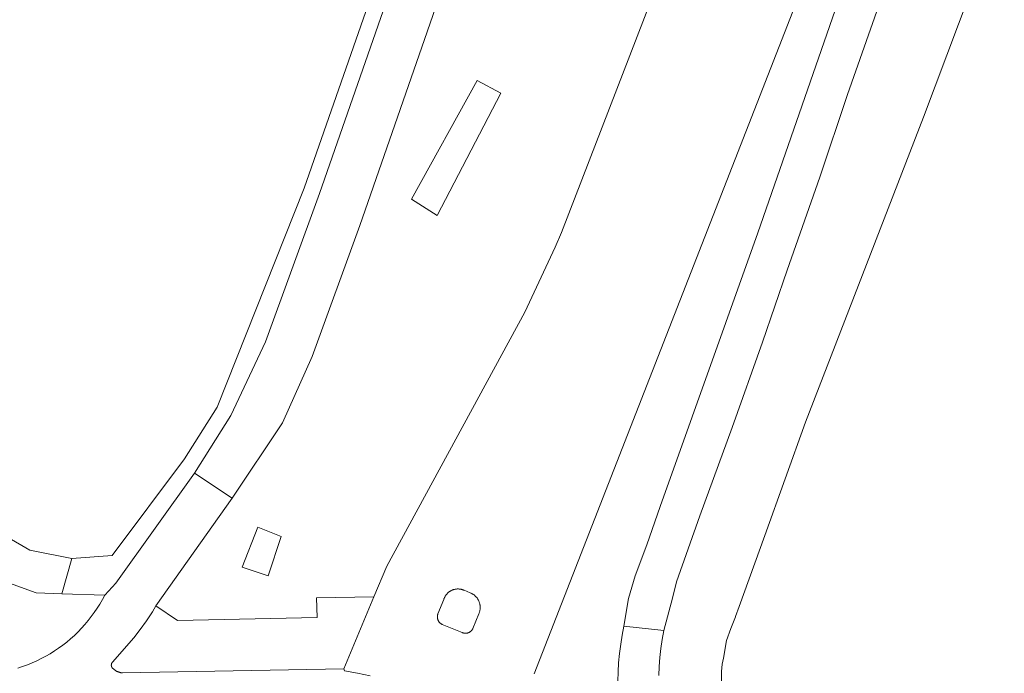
# Model space of a CAD drawing. Header units: metres. Extents: x 151213 to 156373, y 469495 to 475754.
# Tile 58 of 230: x 153601 to 153663, y 472535 to 472576. Entities that reach past the tile are written whole.
import ezdxf

# ---------------------------------------------------------------- set-up
doc = ezdxf.new("R2010")
doc.units = ezdxf.units.M
for name, color, linetype, lineweight in [('B-WE-OG-TERREIN_BEGROEID-GV', 252, 'Continuous', 18), ('B-WE-VH-GESLOTENVERHARDING_ASFALT-GV', 252, 'Continuous', 18), ('B-WE-VH-GESLOTENVERHARDING_BETON-GV', 252, 'Continuous', 18), ('B-WE-VH-OPENVERHARDING_TEGEL-GV', 252, 'Continuous', 18)]:
    doc.layers.add(name, color=color, linetype=linetype, lineweight=lineweight)

msp = doc.modelspace()

# ---------------------------------------------------------------- linework, layer by layer
at = {"layer": 'B-WE-OG-TERREIN_BEGROEID-GV', "flags": 128}
for points in [[(153642.002, 472712.672), (153640.85, 472643.911), (153639.251, 472628.045), (153635.467, 472612.554), (153632.456, 472603.399), (153619.086, 472565.029), (153613.655, 472551.364), (153611.615, 472548.134), (153607.094, 472542.089), (153604.581, 472541.913), (153603.945, 472539.703), (153606.637, 472539.614), (153607.333, 472540.359), (153612.234, 472547.234), (153614.5, 472550.83), (153616.66, 472555.43), (153620.03, 472564.7), (153633.4, 472603.07), (153636.42, 472612.25)], [(153639.41, 472611.23), (153622.56, 472562.71), (153619.57, 472554.51), (153617.72, 472550.37), (153614.584, 472545.671), (153609.821, 472538.941), (153611.166, 472538.037), (153619.89, 472538.209), (153619.856, 472539.457), (153623.436, 472539.499), (153624.243, 472541.415), (153632.863, 472557.287), (153634.745, 472561.348), (153635.149, 472562.266), (153641.137, 472577.813)], [(153653.539, 472586.229), (153649.059, 472574.744), (153633.44, 472534.706)], [(153645.107, 472533.521), (153645.12, 472534.85), (153645.17, 472535.3), (153645.243, 472535.685), (153645.45, 472536.78), (153645.71, 472537.53), (153645.993, 472538.268), (153646.001, 472538.289), (153646.24, 472538.91), (153647.829, 472543.336), (153650.37, 472550.41), (153657.746, 472569.466), (153662.78, 472582.87)], [(153638.658, 472534.236), (153638.674, 472534.815), (153638.709, 472535.394), (153638.763, 472535.971), (153638.837, 472536.546), (153638.929, 472537.118), (153639.041, 472537.687), (153639.32, 472539.41), (153639.73, 472540.83), (153640.47, 472542.75), (153641.31, 472545.16), (153647.39, 472562.25), (153653.44, 472579.65)], [(153654.94, 472576.44), (153652.99, 472570.88), (153651.27, 472565.73), (153649.23, 472559.92), (153647.69, 472555.42), (153645.8, 472550.08), (153643.78, 472544.56), (153642.32, 472540.45), (153642.06, 472539.42), (153641.522, 472537.41), (153641.423, 472536.851), (153641.342, 472536.29), (153641.279, 472535.726), (153641.234, 472535.161), (153641.207, 472534.594)]]:
    msp.add_lwpolyline(points, dxfattribs=at)
for points in [[(153629.885, 472571.76), (153625.776, 472564.346), (153627.384, 472563.336), (153631.365, 472570.962)], [(153629.885, 472571.76), (153631.365, 472570.962), (153627.384, 472563.336), (153625.776, 472564.346)], [(153599.604, 472545.023), (153593.658, 472546.529), (153591.427, 472546.35), (153592.921, 472543.177), (153602.344, 472539.756), (153603.945, 472539.703), (153604.581, 472541.913), (153601.949, 472542.42), (153600.559, 472543.232)], [(153616.187, 472543.865), (153615.217, 472541.353), (153616.84, 472540.82), (153617.649, 472543.282)], [(153616.187, 472543.865), (153617.649, 472543.282), (153616.84, 472540.82), (153615.217, 472541.353)]]:
    msp.add_lwpolyline(points, close=True, dxfattribs=at)
at = {"layer": 'B-WE-VH-GESLOTENVERHARDING_ASFALT-GV', "flags": 128}
for points in [[(153636.42, 472612.25), (153633.4, 472603.07), (153620.03, 472564.7), (153616.66, 472555.43), (153614.5, 472550.83), (153612.234, 472547.234), (153614.584, 472545.671), (153617.72, 472550.37), (153619.57, 472554.51), (153622.56, 472562.71), (153639.41, 472611.23)], [(153633.44, 472534.706), (153649.059, 472574.744), (153653.539, 472586.229)], [(153653.44, 472579.65), (153647.39, 472562.25), (153641.31, 472545.16), (153640.47, 472542.75), (153639.73, 472540.83), (153639.32, 472539.41), (153639.041, 472537.687), (153641.522, 472537.41), (153642.06, 472539.42), (153642.32, 472540.45), (153643.78, 472544.56), (153645.8, 472550.08), (153647.69, 472555.42), (153649.23, 472559.92), (153651.27, 472565.73), (153652.99, 472570.88), (153654.94, 472576.44)], [(153641.137, 472577.813), (153635.149, 472562.266), (153634.745, 472561.348), (153632.863, 472557.287), (153624.243, 472541.415), (153623.436, 472539.499), (153621.563, 472535.012), (153621.605, 472534.88), (153622.405, 472534.737), (153623.201, 472534.569)], [(153623.201, 472534.569), (153622.405, 472534.737), (153621.605, 472534.88), (153621.563, 472535.012), (153607.741, 472534.758), (153607.708, 472534.761), (153607.675, 472534.765), (153607.642, 472534.771), (153607.609, 472534.778), (153607.577, 472534.785), (153607.545, 472534.794), (153607.513, 472534.804), (153607.482, 472534.815), (153607.451, 472534.827), (153607.42, 472534.841), (153607.39, 472534.855), (153607.361, 472534.87), (153607.332, 472534.887), (153607.303, 472534.904), (153607.275, 472534.922), (153607.248, 472534.942), (153607.222, 472534.962), (153607.196, 472534.983), (153607.171, 472535.005), (153607.147, 472535.028), (153607.14, 472535.034), (153607.132, 472535.04), (153607.126, 472535.047), (153607.119, 472535.054), (153607.112, 472535.061), (153607.106, 472535.068), (153607.1, 472535.076), (153607.095, 472535.083), (153607.089, 472535.091), (153607.084, 472535.099), (153607.079, 472535.107), (153607.075, 472535.116), (153607.07, 472535.124), (153607.067, 472535.133), (153607.063, 472535.142), (153607.06, 472535.151), (153607.057, 472535.16), (153607.054, 472535.169), (153607.051, 472535.178), (153607.049, 472535.188), (153607.048, 472535.197), (153607.046, 472535.206), (153607.045, 472535.216), (153607.044, 472535.225), (153607.044, 472535.235), (153607.044, 472535.245), (153607.044, 472535.254), (153607.045, 472535.264), (153607.046, 472535.273), (153607.047, 472535.283), (153607.048, 472535.292), (153607.05, 472535.301), (153607.052, 472535.311), (153607.055, 472535.32), (153607.058, 472535.329), (153607.061, 472535.338), (153607.065, 472535.347), (153607.068, 472535.356), (153607.072, 472535.364), (153607.077, 472535.373), (153607.082, 472535.381), (153607.086, 472535.389), (153607.092, 472535.397), (153607.097, 472535.405), (153607.103, 472535.413), (153607.109, 472535.42), (153607.115, 472535.427), (153607.122, 472535.434), (153608.455, 472536.94), (153608.854, 472537.472), (153609.237, 472538.015), (153609.604, 472538.57), (153609.821, 472538.941), (153614.584, 472545.671), (153612.234, 472547.234), (153607.333, 472540.359), (153606.637, 472539.614), (153606.487, 472539.335), (153606.328, 472539.061), (153606.16, 472538.794), (153605.982, 472538.532), (153605.796, 472538.276), (153605.6, 472538.027), (153605.397, 472537.784), (153605.185, 472537.549), (153604.965, 472537.322), (153604.737, 472537.102), (153604.502, 472536.89), (153604.26, 472536.686), (153604.011, 472536.491), (153603.755, 472536.304), (153603.493, 472536.127), (153603.225, 472535.958), (153602.951, 472535.799), (153602.672, 472535.65), (153602.388, 472535.51), (153602.1, 472535.38), (153601.807, 472535.26), (153601.51, 472535.15), (153601.208, 472535.057)], [(153641.207, 472534.594), (153641.234, 472535.161), (153641.279, 472535.726), (153641.342, 472536.29), (153641.423, 472536.851), (153641.522, 472537.41), (153639.041, 472537.687), (153638.929, 472537.118), (153638.837, 472536.546), (153638.763, 472535.971), (153638.709, 472535.394), (153638.674, 472534.815), (153638.658, 472534.236)]]:
    msp.add_lwpolyline(points, dxfattribs=at)
msp.add_lwpolyline([(153628.909, 472539.971), (153628.94, 472539.963), (153628.971, 472539.953), (153629.001, 472539.942), (153629.031, 472539.931), (153629.06, 472539.918), (153629.448, 472539.755), (153629.479, 472539.742), (153629.509, 472539.729), (153629.539, 472539.714), (153629.569, 472539.698), (153629.598, 472539.681), (153629.626, 472539.664), (153629.654, 472539.645), (153629.681, 472539.625), (153629.707, 472539.605), (153629.733, 472539.583), (153629.758, 472539.561), (153629.782, 472539.538), (153629.805, 472539.514), (153629.828, 472539.489), (153629.849, 472539.464), (153629.87, 472539.437), (153629.89, 472539.41), (153629.909, 472539.383), (153629.927, 472539.355), (153629.944, 472539.326), (153629.96, 472539.296), (153629.975, 472539.266), (153629.988, 472539.236), (153630.001, 472539.205), (153630.013, 472539.174), (153630.024, 472539.142), (153630.033, 472539.11), (153630.042, 472539.078), (153630.049, 472539.045), (153630.055, 472539.012), (153630.061, 472538.979), (153630.065, 472538.946), (153630.067, 472538.913), (153630.069, 472538.879), (153630.07, 472538.846), (153630.069, 472538.813), (153630.067, 472538.779), (153630.064, 472538.746), (153630.06, 472538.713), (153630.055, 472538.68), (153630.049, 472538.647), (153630.042, 472538.614), (153630.033, 472538.582), (153630.023, 472538.55), (153630.013, 472538.518), (153630.001, 472538.487), (153629.988, 472538.456), (153629.618, 472537.538), (153629.611, 472537.522), (153629.603, 472537.506), (153629.594, 472537.491), (153629.585, 472537.475), (153629.576, 472537.46), (153629.566, 472537.446), (153629.555, 472537.432), (153629.544, 472537.418), (153629.533, 472537.404), (153629.521, 472537.391), (153629.508, 472537.379), (153629.495, 472537.367), (153629.482, 472537.355), (153629.468, 472537.344), (153629.454, 472537.333), (153629.44, 472537.323), (153629.425, 472537.313), (153629.41, 472537.304), (153629.395, 472537.295), (153629.379, 472537.287), (153629.363, 472537.28), (153629.347, 472537.273), (153629.33, 472537.266), (153629.314, 472537.26), (153629.297, 472537.255), (153629.28, 472537.25), (153629.263, 472537.246), (153629.245, 472537.243), (153629.228, 472537.24), (153629.21, 472537.238), (153629.193, 472537.236), (153629.175, 472537.235), (153629.157, 472537.234), (153629.14, 472537.235), (153629.122, 472537.235), (153629.104, 472537.237), (153629.087, 472537.239), (153629.069, 472537.242), (153629.052, 472537.245), (153629.035, 472537.249), (153629.018, 472537.253), (153629.001, 472537.258), (153628.984, 472537.264), (153628.967, 472537.27), (153628.951, 472537.277), (153627.687, 472537.791), (153627.671, 472537.799), (153627.655, 472537.808), (153627.64, 472537.817), (153627.625, 472537.826), (153627.61, 472537.837), (153627.596, 472537.847), (153627.582, 472537.858), (153627.568, 472537.87), (153627.555, 472537.882), (153627.542, 472537.895), (153627.53, 472537.908), (153627.518, 472537.921), (153627.507, 472537.935), (153627.496, 472537.949), (153627.486, 472537.964), (153627.476, 472537.979), (153627.466, 472537.994), (153627.458, 472538.009), (153627.449, 472538.025), (153627.442, 472538.041), (153627.434, 472538.058), (153627.428, 472538.075), (153627.422, 472538.091), (153627.416, 472538.108), (153627.411, 472538.126), (153627.407, 472538.143), (153627.404, 472538.161), (153627.401, 472538.178), (153627.398, 472538.196), (153627.396, 472538.214), (153627.395, 472538.232), (153627.395, 472538.249), (153627.395, 472538.267), (153627.395, 472538.285), (153627.397, 472538.303), (153627.399, 472538.321), (153627.401, 472538.339), (153627.404, 472538.356), (153627.408, 472538.374), (153627.412, 472538.391), (153627.417, 472538.408), (153627.423, 472538.425), (153627.429, 472538.442), (153627.797, 472539.349), (153627.807, 472539.379), (153627.818, 472539.409), (153627.83, 472539.439), (153627.843, 472539.468), (153627.857, 472539.497), (153627.872, 472539.525), (153627.888, 472539.553), (153627.905, 472539.58), (153627.923, 472539.607), (153627.941, 472539.633), (153627.961, 472539.658), (153627.982, 472539.682), (153628.003, 472539.706), (153628.025, 472539.729), (153628.048, 472539.751), (153628.072, 472539.773), (153628.096, 472539.794), (153628.121, 472539.813), (153628.147, 472539.832), (153628.174, 472539.85), (153628.201, 472539.867), (153628.228, 472539.883), (153628.257, 472539.898), (153628.285, 472539.913), (153628.314, 472539.926), (153628.344, 472539.938), (153628.374, 472539.949), (153628.404, 472539.959), (153628.435, 472539.968), (153628.466, 472539.976), (153628.497, 472539.983), (153628.529, 472539.988), (153628.56, 472539.993), (153628.592, 472539.997), (153628.624, 472539.999), (153628.656, 472540), (153628.688, 472540.001), (153628.72, 472540), (153628.752, 472539.998), (153628.784, 472539.995), (153628.815, 472539.99), (153628.847, 472539.985), (153628.878, 472539.979)], close=True, dxfattribs=at)
at = {"layer": 'B-WE-VH-GESLOTENVERHARDING_BETON-GV', "flags": 128}
msp.add_lwpolyline([(153629.87, 472539.437), (153629.849, 472539.464), (153629.828, 472539.489), (153629.805, 472539.514), (153629.782, 472539.538), (153629.758, 472539.561), (153629.733, 472539.583), (153629.707, 472539.605), (153629.681, 472539.625), (153629.654, 472539.645), (153629.626, 472539.664), (153629.598, 472539.681), (153629.569, 472539.698), (153629.539, 472539.714), (153629.509, 472539.729), (153629.479, 472539.742), (153629.448, 472539.755), (153629.06, 472539.918), (153629.031, 472539.931), (153629.001, 472539.942), (153628.971, 472539.953), (153628.94, 472539.963), (153628.909, 472539.971), (153628.878, 472539.979), (153628.847, 472539.985), (153628.815, 472539.99), (153628.784, 472539.995), (153628.752, 472539.998), (153628.72, 472540), (153628.688, 472540.001), (153628.656, 472540), (153628.624, 472539.999), (153628.592, 472539.997), (153628.56, 472539.993), (153628.529, 472539.988), (153628.497, 472539.983), (153628.466, 472539.976), (153628.435, 472539.968), (153628.404, 472539.959), (153628.374, 472539.949), (153628.344, 472539.938), (153628.314, 472539.926), (153628.285, 472539.913), (153628.257, 472539.898), (153628.228, 472539.883), (153628.201, 472539.867), (153628.174, 472539.85), (153628.147, 472539.832), (153628.121, 472539.813), (153628.096, 472539.794), (153628.072, 472539.773), (153628.048, 472539.751), (153628.025, 472539.729), (153628.003, 472539.706), (153627.982, 472539.682), (153627.961, 472539.658), (153627.941, 472539.633), (153627.923, 472539.607), (153627.905, 472539.58), (153627.888, 472539.553), (153627.872, 472539.525), (153627.857, 472539.497), (153627.843, 472539.468), (153627.83, 472539.439), (153627.818, 472539.409), (153627.807, 472539.379), (153627.797, 472539.349), (153627.429, 472538.442), (153627.423, 472538.425), (153627.417, 472538.408), (153627.412, 472538.391), (153627.408, 472538.374), (153627.404, 472538.356), (153627.401, 472538.339), (153627.399, 472538.321), (153627.397, 472538.303), (153627.395, 472538.285), (153627.395, 472538.267), (153627.395, 472538.249), (153627.395, 472538.232), (153627.396, 472538.214), (153627.398, 472538.196), (153627.401, 472538.178), (153627.404, 472538.161), (153627.407, 472538.143), (153627.411, 472538.126), (153627.416, 472538.108), (153627.422, 472538.091), (153627.428, 472538.075), (153627.434, 472538.058), (153627.442, 472538.041), (153627.449, 472538.025), (153627.458, 472538.009), (153627.466, 472537.994), (153627.476, 472537.979), (153627.486, 472537.964), (153627.496, 472537.949), (153627.507, 472537.935), (153627.518, 472537.921), (153627.53, 472537.908), (153627.542, 472537.895), (153627.555, 472537.882), (153627.568, 472537.87), (153627.582, 472537.858), (153627.596, 472537.847), (153627.61, 472537.837), (153627.625, 472537.826), (153627.64, 472537.817), (153627.655, 472537.808), (153627.671, 472537.799), (153627.687, 472537.791), (153628.951, 472537.277), (153628.967, 472537.27), (153628.984, 472537.264), (153629.001, 472537.258), (153629.018, 472537.253), (153629.035, 472537.249), (153629.052, 472537.245), (153629.069, 472537.242), (153629.087, 472537.239), (153629.104, 472537.237), (153629.122, 472537.235), (153629.14, 472537.235), (153629.157, 472537.234), (153629.175, 472537.235), (153629.193, 472537.236), (153629.21, 472537.238), (153629.228, 472537.24), (153629.245, 472537.243), (153629.263, 472537.246), (153629.28, 472537.25), (153629.297, 472537.255), (153629.314, 472537.26), (153629.33, 472537.266), (153629.347, 472537.273), (153629.363, 472537.28), (153629.379, 472537.287), (153629.395, 472537.295), (153629.41, 472537.304), (153629.425, 472537.313), (153629.44, 472537.323), (153629.454, 472537.333), (153629.468, 472537.344), (153629.482, 472537.355), (153629.495, 472537.367), (153629.508, 472537.379), (153629.521, 472537.391), (153629.533, 472537.404), (153629.544, 472537.418), (153629.555, 472537.432), (153629.566, 472537.446), (153629.576, 472537.46), (153629.585, 472537.475), (153629.594, 472537.491), (153629.603, 472537.506), (153629.611, 472537.522), (153629.618, 472537.538), (153629.988, 472538.456), (153630.001, 472538.487), (153630.013, 472538.518), (153630.023, 472538.55), (153630.033, 472538.582), (153630.042, 472538.614), (153630.049, 472538.647), (153630.055, 472538.68), (153630.06, 472538.713), (153630.064, 472538.746), (153630.067, 472538.779), (153630.069, 472538.813), (153630.07, 472538.846), (153630.069, 472538.879), (153630.067, 472538.913), (153630.065, 472538.946), (153630.061, 472538.979), (153630.055, 472539.012), (153630.049, 472539.045), (153630.042, 472539.078), (153630.033, 472539.11), (153630.024, 472539.142), (153630.013, 472539.174), (153630.001, 472539.205), (153629.988, 472539.236), (153629.975, 472539.266), (153629.96, 472539.296), (153629.944, 472539.326), (153629.927, 472539.355), (153629.909, 472539.383), (153629.89, 472539.41)], close=True, dxfattribs=at)
at = {"layer": 'B-WE-VH-OPENVERHARDING_TEGEL-GV', "flags": 128}
msp.add_lwpolyline([(153601.208, 472535.057), (153601.51, 472535.15), (153601.807, 472535.26), (153602.1, 472535.38), (153602.388, 472535.51), (153602.672, 472535.65), (153602.951, 472535.799), (153603.225, 472535.958), (153603.493, 472536.127), (153603.755, 472536.304), (153604.011, 472536.491), (153604.26, 472536.686), (153604.502, 472536.89), (153604.737, 472537.102), (153604.965, 472537.322), (153605.185, 472537.549), (153605.397, 472537.784), (153605.6, 472538.027), (153605.796, 472538.276), (153605.982, 472538.532), (153606.16, 472538.794), (153606.328, 472539.061), (153606.487, 472539.335), (153606.637, 472539.614), (153603.945, 472539.703), (153602.344, 472539.756), (153592.921, 472543.177)], dxfattribs=at)
msp.add_lwpolyline([(153609.821, 472538.941), (153609.604, 472538.57), (153609.237, 472538.015), (153608.854, 472537.472), (153608.455, 472536.94), (153607.122, 472535.434), (153607.115, 472535.427), (153607.109, 472535.42), (153607.103, 472535.413), (153607.097, 472535.405), (153607.092, 472535.397), (153607.086, 472535.389), (153607.082, 472535.381), (153607.077, 472535.373), (153607.072, 472535.364), (153607.068, 472535.356), (153607.065, 472535.347), (153607.061, 472535.338), (153607.058, 472535.329), (153607.055, 472535.32), (153607.052, 472535.311), (153607.05, 472535.301), (153607.048, 472535.292), (153607.047, 472535.283), (153607.046, 472535.273), (153607.045, 472535.264), (153607.044, 472535.254), (153607.044, 472535.245), (153607.044, 472535.235), (153607.044, 472535.225), (153607.045, 472535.216), (153607.046, 472535.206), (153607.048, 472535.197), (153607.049, 472535.188), (153607.051, 472535.178), (153607.054, 472535.169), (153607.057, 472535.16), (153607.06, 472535.151), (153607.063, 472535.142), (153607.067, 472535.133), (153607.07, 472535.124), (153607.075, 472535.116), (153607.079, 472535.107), (153607.084, 472535.099), (153607.089, 472535.091), (153607.095, 472535.083), (153607.1, 472535.076), (153607.106, 472535.068), (153607.112, 472535.061), (153607.119, 472535.054), (153607.126, 472535.047), (153607.132, 472535.04), (153607.14, 472535.034), (153607.147, 472535.028), (153607.171, 472535.005), (153607.196, 472534.983), (153607.222, 472534.962), (153607.248, 472534.942), (153607.275, 472534.922), (153607.303, 472534.904), (153607.332, 472534.887), (153607.361, 472534.87), (153607.39, 472534.855), (153607.42, 472534.841), (153607.451, 472534.827), (153607.482, 472534.815), (153607.513, 472534.804), (153607.545, 472534.794), (153607.577, 472534.785), (153607.609, 472534.778), (153607.642, 472534.771), (153607.675, 472534.765), (153607.708, 472534.761), (153607.741, 472534.758), (153621.563, 472535.012), (153623.436, 472539.499), (153619.856, 472539.457), (153619.89, 472538.209), (153611.166, 472538.037)], close=True, dxfattribs=at)

doc.saveas('drawing.dxf')
